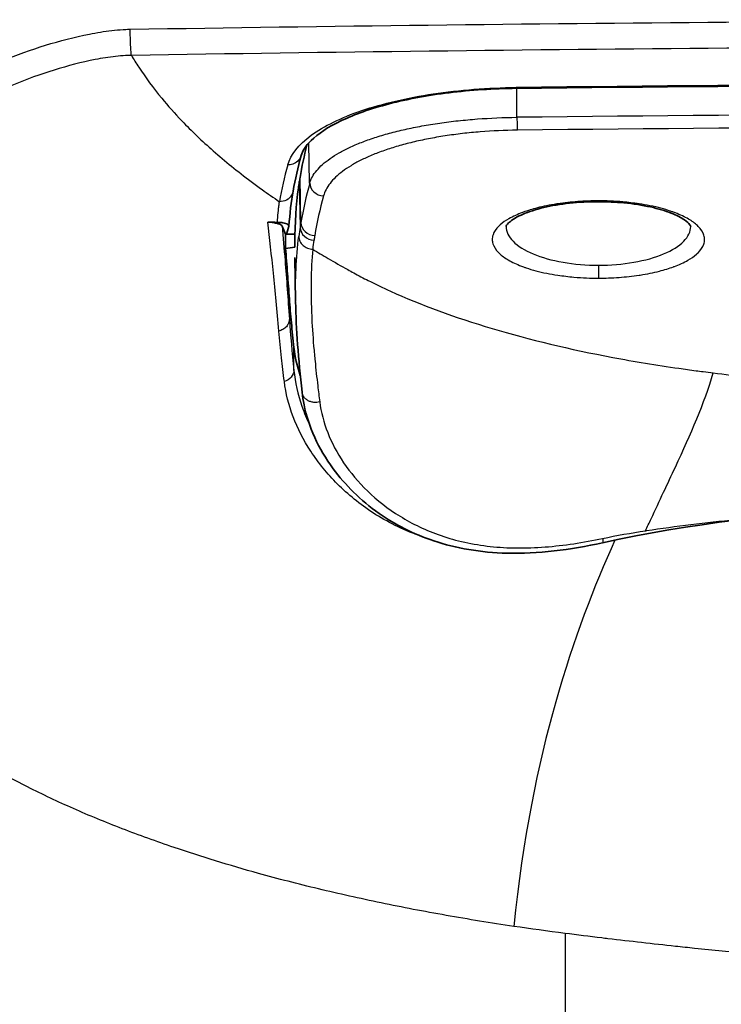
# Model space of a CAD drawing. Header units: millimetres. Extents: x 437 to 2596, y 423 to 1674.
# Tile 47 of 97: x 1170 to 1195, y 1521 to 1556. Entities that reach past the tile are written whole.
import ezdxf

# ---------------------------------------------------------------- set-up
doc = ezdxf.new("R2010")
doc.units = ezdxf.units.MM
doc.header["$LTSCALE"] = 5
doc.layers.add('0_CWD_4', color=7, linetype='Continuous', lineweight=25)
doc.layers.add('0_CWD_Line_035', color=7, linetype='Continuous', lineweight=35)

msp = doc.modelspace()

# ---------------------------------------------------------------- linework, layer by layer
at = {"layer": '0_CWD_4'}
for p, q in [((1187.713, 1552.359), (1187.713, 1553.402)), ((1180.273, 1549.998), (1180.248, 1551.449)), ((1179.957, 1548.579), (1179.929, 1550.197)), ((1179.902, 1550.028), (1179.93, 1548.411)), ((1190.932, 1546.587), (1190.932, 1546.587)), ((1179.545, 1545.837), (1179.545, 1545.108)), ((1179.709, 1543.267), (1179.709, 1544.091)), ((1189.44, 1523.052), (1189.441, 1387.163))]:
    msp.add_line(p, q, dxfattribs=at)
for centre, major_axis, ratio, start_param, end_param in [((1216.638, 1242.448), (909.717, 0), 0.34202, 1.53897, 1.602623), ((1187.69, 1553.902), (0.005, -0.5), 0.029903, 5.933941, 6.283185), ((1216.637, 1241.738), (-909.066, 0), 0.341866, 4.680566, 4.744212), ((1216.638, 1241.315), (-908.543, 0), 0.34202, 4.680564, 4.744214), ((1294.931, 1546.931), (-115.956, 0), 0.34202, 6.189325, 6.22266), ((1294.689, 1546.329), (-114.922, -0.003), 0.340535, 6.189234, 6.225602), ((1180.771, 1550.007), (-0.482, 0.133), 0.935556, 0.304699, 1.822841), ((1294.754, 1545.867), (-114.487, 0), 0.34202, 6.189324, 6.225671), ((1299.328, 1546.366), (-119.566, -0.129), 0.340536, 6.229779, 6.237817), ((1288.652, 1546.465), (-108.875, -0.022), 0.340442, 6.225535, 6.230077), ((1180.429, 1548.419), (-0.494, 0.077), 0.938374, 0.182311, 1.715267), ((1180.456, 1548.588), (-0.493, 0.083), 0.938139, 0.196133, 1.72744), ((1288.717, 1545.986), (-108.44, 0), 0.34202, 6.225669, 6.230209), ((1299.397, 1545.79), (-119.136, 0), 0.34202, 6.230158, 6.238192)]:
    msp.add_ellipse(centre, major_axis=major_axis, ratio=ratio, start_param=start_param, end_param=end_param, dxfattribs=at)
for points in [[(1173.831, 1555.523), (1188.092, 1555.751), (1202.361, 1555.865), (1216.638, 1555.865)], [(1216.638, 1554.926), (1202.375, 1554.926), (1188.121, 1554.811), (1173.875, 1554.583)], [(1179.486, 1550.648), (1179.588, 1551.018), (1180.162, 1551.743), (1182.021, 1552.652), (1184.64, 1553.263), (1186.669, 1553.421), (1187.69, 1553.432)], [(1179.545, 1545.108), (1179.584, 1544.528), (1179.64, 1543.919), (1179.709, 1543.267)], [(1194.399, 1543.227), (1194.52, 1543.212), (1194.641, 1543.196), (1194.762, 1543.181)], [(1184.002, 1537.758), (1184.002, 1537.758), (1184.002, 1537.757), (1184.003, 1537.757)], [(1190.788, 1537.235), (1191.298, 1537.342), (1191.812, 1537.432), (1192.329, 1537.512)], [(1191.229, 1537.176), (1189.751, 1533.872), (1188.25, 1529.6), (1187.597, 1523.305)], [(1189.44, 1523.052), (1188.819, 1523.131), (1188.205, 1523.215), (1187.597, 1523.305)]]:
    msp.add_open_spline(points, degree=3, dxfattribs=at)
for points, knots in [([(1157.737, 1538.255), (1157.737, 1539.346), (1157.875, 1540.962), (1158.368, 1543.074), (1159.083, 1545.141), (1160.092, 1547.039), (1161.4, 1548.795), (1162.491, 1549.995), (1163.684, 1551.09), (1165.413, 1552.423), (1167.274, 1553.527), (1169.245, 1554.417), (1170.788, 1554.971), (1172.096, 1555.314), (1173.032, 1555.467), (1173.507, 1555.511), (1173.721, 1555.52), (1173.807, 1555.522), (1173.823, 1555.522), (1173.831, 1555.523)], [0.0000003, 0.0000003, 0.0000003, 0.0000003, 0.125751, 0.1886264, 0.2515019, 0.3772529, 0.4401283, 0.5030038, 0.5658793, 0.6287548, 0.7545057, 0.8173812, 0.8802567, 0.9431321, 0.9745699, 0.9902887, 0.9981482, 0.9991306, 1, 1, 1, 1]), ([(1173.875, 1554.583), (1173.87, 1554.616), (1173.861, 1554.71), (1173.847, 1554.939), (1173.836, 1555.227), (1173.832, 1555.427), (1173.831, 1555.523)], [0, 0, 0, 0, 0.250008, 0.500036, 0.750065, 1, 1, 1, 1]), ([(1173.875, 1554.583), (1173.868, 1554.583), (1173.855, 1554.583), (1173.784, 1554.582), (1173.604, 1554.576), (1173.186, 1554.54), (1172.331, 1554.402), (1171.097, 1554.078), (1169.628, 1553.549), (1167.745, 1552.696), (1165.969, 1551.638), (1164.328, 1550.365), (1163.201, 1549.323), (1162.175, 1548.186), (1160.951, 1546.528), (1160.015, 1544.743), (1159.356, 1542.802), (1158.902, 1540.816), (1158.778, 1539.29), (1158.782, 1538.255)], [0, 0, 0, 0, 0.00087, 0.001852, 0.009711, 0.02543, 0.056868, 0.119744, 0.182619, 0.245495, 0.371246, 0.434122, 0.496997, 0.559873, 0.622749, 0.7485, 0.811375, 0.874251, 1, 1, 1, 1]), ([(1173.875, 1554.583), (1173.958, 1554.442), (1174.046, 1554.301), (1174.138, 1554.161), (1174.383, 1553.786), (1174.659, 1553.414), (1174.963, 1553.045), (1175.189, 1552.772), (1175.43, 1552.501), (1175.688, 1552.231), (1176.034, 1551.869), (1176.409, 1551.51), (1176.812, 1551.155), (1177.233, 1550.784), (1177.686, 1550.417), (1178.17, 1550.055), (1178.299, 1549.958), (1178.43, 1549.862), (1178.563, 1549.766), (1178.766, 1549.62), (1178.975, 1549.474), (1179.188, 1549.33)], [0, 0, 0, 0, 0.077022, 0.077022, 0.077022, 0.283066, 0.283066, 0.283066, 0.435691, 0.435691, 0.435691, 0.640781, 0.640781, 0.640781, 0.855409, 0.855409, 0.855409, 0.912644, 0.912644, 0.912644, 1, 1, 1, 1]), ([(1180.273, 1549.998), (1180.319, 1550.151), (1180.403, 1550.301), (1180.525, 1550.448), (1180.586, 1550.521), (1180.656, 1550.594), (1180.736, 1550.666), (1180.816, 1550.738), (1180.906, 1550.809), (1181.005, 1550.879), (1181.104, 1550.949), (1181.213, 1551.017), (1181.33, 1551.083), (1181.447, 1551.15), (1181.572, 1551.214), (1181.706, 1551.277), (1181.839, 1551.34), (1181.981, 1551.401), (1182.132, 1551.46), (1182.283, 1551.519), (1182.443, 1551.576), (1182.61, 1551.63), (1182.778, 1551.685), (1182.954, 1551.738), (1183.136, 1551.787), (1183.318, 1551.836), (1183.505, 1551.883), (1183.699, 1551.926), (1183.893, 1551.97), (1184.094, 1552.011), (1184.301, 1552.048), (1184.508, 1552.086), (1184.722, 1552.121), (1184.94, 1552.153), (1185.159, 1552.184), (1185.382, 1552.212), (1185.608, 1552.237), (1185.833, 1552.261), (1186.061, 1552.282), (1186.292, 1552.299), (1186.755, 1552.334), (1187.229, 1552.354), (1187.713, 1552.359)], [0, 0, 0, 0, 0.125, 0.125, 0.125, 0.1875, 0.1875, 0.1875, 0.25, 0.25, 0.25, 0.3125, 0.3125, 0.3125, 0.375, 0.375, 0.375, 0.4375, 0.4375, 0.4375, 0.5, 0.5, 0.5, 0.5625, 0.5625, 0.5625, 0.625, 0.625, 0.625, 0.6875, 0.6875, 0.6875, 0.75, 0.75, 0.75, 0.8125, 0.8125, 0.8125, 0.875, 0.875, 0.875, 1, 1, 1, 1]), ([(1187.713, 1552.359), (1187.714, 1552.312), (1187.715, 1552.263), (1187.716, 1552.215), (1187.717, 1552.166), (1187.718, 1552.119), (1187.719, 1552.077), (1187.72, 1552.036), (1187.722, 1551.998), (1187.724, 1551.968), (1187.725, 1551.937), (1187.727, 1551.914), (1187.728, 1551.898)], [0, 0, 0, 0, 0.249547, 0.249547, 0.249547, 0.5, 0.5, 0.5, 0.750463, 0.750463, 0.750463, 1, 1, 1, 1]), ([(1187.728, 1551.898), (1187.276, 1551.893), (1186.831, 1551.873), (1186.399, 1551.838), (1186.183, 1551.821), (1185.969, 1551.8), (1185.758, 1551.776), (1185.547, 1551.751), (1185.338, 1551.723), (1185.134, 1551.692), (1184.93, 1551.66), (1184.729, 1551.625), (1184.536, 1551.587), (1184.342, 1551.55), (1184.155, 1551.509), (1183.973, 1551.465), (1183.792, 1551.422), (1183.616, 1551.375), (1183.446, 1551.326), (1183.276, 1551.276), (1183.112, 1551.224), (1182.955, 1551.169), (1182.798, 1551.115), (1182.648, 1551.057), (1182.507, 1550.998), (1182.366, 1550.939), (1182.234, 1550.879), (1182.109, 1550.816), (1181.984, 1550.753), (1181.867, 1550.689), (1181.757, 1550.622), (1181.648, 1550.556), (1181.547, 1550.487), (1181.454, 1550.418), (1181.361, 1550.348), (1181.277, 1550.277), (1181.202, 1550.205), (1181.128, 1550.133), (1181.062, 1550.06), (1181.005, 1549.987), (1180.892, 1549.84), (1180.813, 1549.69), (1180.771, 1549.537)], [0, 0, 0, 0, 0.125, 0.125, 0.125, 0.1875, 0.1875, 0.1875, 0.25, 0.25, 0.25, 0.3125, 0.3125, 0.3125, 0.375, 0.375, 0.375, 0.4375, 0.4375, 0.4375, 0.5, 0.5, 0.5, 0.5625, 0.5625, 0.5625, 0.625, 0.625, 0.625, 0.6875, 0.6875, 0.6875, 0.75, 0.75, 0.75, 0.8125, 0.8125, 0.8125, 0.875, 0.875, 0.875, 1, 1, 1, 1]), ([(1179.968, 1550.985), (1179.964, 1550.97), (1179.959, 1550.956), (1179.954, 1550.941), (1179.93, 1550.882), (1179.892, 1550.825), (1179.844, 1550.78), (1179.796, 1550.734), (1179.736, 1550.698), (1179.673, 1550.676), (1179.61, 1550.654), (1179.545, 1550.646), (1179.486, 1550.648)], [0.1882085, 0.1882085, 0.1882085, 0.1882085, 0.2486629, 0.2486629, 0.2486629, 0.4999996, 0.4999996, 0.4999996, 0.7513366, 0.7513366, 0.7513366, 1, 1, 1, 1]), ([(1179.68, 1549.713), (1179.67, 1549.66), (1179.651, 1549.608), (1179.624, 1549.561), (1179.58, 1549.489), (1179.518, 1549.431), (1179.441, 1549.39), (1179.364, 1549.349), (1179.272, 1549.328), (1179.188, 1549.33)], [0.1195138, 0.1195138, 0.1195138, 0.1195138, 0.3333333, 0.3333333, 0.3333333, 0.6666667, 0.6666667, 0.6666667, 1, 1, 1, 1]), ([(1179.11, 1548.587), (1179.112, 1548.618), (1179.124, 1548.762), (1179.141, 1548.932), (1179.159, 1549.096), (1179.172, 1549.202), (1179.179, 1549.279), (1179.188, 1549.33)], [0, 0, 0, 0, 0.117871, 0.564264, 0.675862, 0.787461, 1, 1, 1, 1]), ([(1190.638, 1549.359), (1190.393, 1549.36), (1190.148, 1549.351), (1189.896, 1549.332), (1189.658, 1549.315), (1189.415, 1549.289), (1189.179, 1549.253), (1189.166, 1549.251), (1189.153, 1549.249), (1189.14, 1549.247), (1188.892, 1549.208), (1188.653, 1549.159), (1188.45, 1549.108), (1188.26, 1549.06), (1188.101, 1549.011), (1187.942, 1548.952), (1187.931, 1548.948), (1187.921, 1548.944), (1187.91, 1548.94), (1187.741, 1548.876), (1187.57, 1548.8), (1187.424, 1548.718), (1187.305, 1548.651), (1187.203, 1548.579), (1187.117, 1548.502), (1187.097, 1548.485), (1187.078, 1548.467), (1187.06, 1548.449), (1186.964, 1548.351), (1186.892, 1548.245), (1186.855, 1548.139), (1186.835, 1548.083), (1186.825, 1548.027), (1186.825, 1547.971), (1186.825, 1547.921), (1186.833, 1547.871), (1186.849, 1547.82), (1186.884, 1547.712), (1186.955, 1547.602), (1187.055, 1547.499), (1187.075, 1547.479), (1187.095, 1547.46), (1187.116, 1547.44), (1187.207, 1547.359), (1187.318, 1547.282), (1187.454, 1547.208), (1187.595, 1547.131), (1187.764, 1547.057), (1187.943, 1546.991), (1187.978, 1546.978), (1188.014, 1546.965), (1188.049, 1546.953), (1188.268, 1546.877), (1188.498, 1546.814), (1188.791, 1546.757), (1188.912, 1546.734), (1189.044, 1546.711), (1189.181, 1546.691), (1189.372, 1546.662), (1189.571, 1546.639), (1189.757, 1546.621), (1190.075, 1546.591), (1190.358, 1546.58), (1190.638, 1546.584)], [0, 0, 0, 0, 0.071429, 0.071429, 0.071429, 0.139127, 0.139127, 0.139127, 0.142857, 0.142857, 0.142857, 0.214286, 0.214286, 0.214286, 0.28116, 0.28116, 0.28116, 0.285714, 0.285714, 0.285714, 0.357143, 0.357143, 0.357143, 0.4154, 0.4154, 0.4154, 0.428571, 0.428571, 0.428571, 0.5, 0.5, 0.5, 0.53767, 0.53767, 0.53767, 0.571429, 0.571429, 0.571429, 0.642857, 0.642857, 0.642857, 0.656504, 0.656504, 0.656504, 0.714286, 0.714286, 0.714286, 0.774086, 0.774086, 0.774086, 0.785714, 0.785714, 0.785714, 0.857143, 0.857143, 0.857143, 0.886876, 0.886876, 0.886876, 0.928571, 0.928571, 0.928571, 1, 1, 1, 1]), ([(1190.638, 1546.584), (1190.882, 1546.583), (1191.127, 1546.592), (1191.379, 1546.61), (1191.617, 1546.628), (1191.861, 1546.654), (1192.097, 1546.689), (1192.11, 1546.691), (1192.123, 1546.693), (1192.136, 1546.695), (1192.384, 1546.734), (1192.622, 1546.784), (1192.825, 1546.835), (1193.015, 1546.883), (1193.174, 1546.932), (1193.333, 1546.99), (1193.344, 1546.994), (1193.354, 1546.998), (1193.365, 1547.002), (1193.534, 1547.066), (1193.704, 1547.142), (1193.85, 1547.224), (1193.969, 1547.291), (1194.072, 1547.363), (1194.159, 1547.44), (1194.178, 1547.458), (1194.196, 1547.475), (1194.214, 1547.493), (1194.31, 1547.59), (1194.383, 1547.696), (1194.42, 1547.802), (1194.44, 1547.859), (1194.45, 1547.915), (1194.45, 1547.971), (1194.45, 1548.021), (1194.442, 1548.071), (1194.426, 1548.122), (1194.392, 1548.23), (1194.321, 1548.34), (1194.221, 1548.443), (1194.201, 1548.463), (1194.181, 1548.483), (1194.159, 1548.502), (1194.068, 1548.583), (1193.958, 1548.66), (1193.822, 1548.734), (1193.681, 1548.811), (1193.512, 1548.886), (1193.332, 1548.952), (1193.297, 1548.965), (1193.262, 1548.977), (1193.227, 1548.989), (1193.008, 1549.065), (1192.778, 1549.129), (1192.485, 1549.185), (1192.363, 1549.209), (1192.231, 1549.231), (1192.095, 1549.252), (1191.904, 1549.28), (1191.705, 1549.304), (1191.519, 1549.321), (1191.2, 1549.352), (1190.917, 1549.363), (1190.638, 1549.359)], [0, 0, 0, 0, 0.071429, 0.071429, 0.071429, 0.139109, 0.139109, 0.139109, 0.142857, 0.142857, 0.142857, 0.214286, 0.214286, 0.214286, 0.281226, 0.281226, 0.281226, 0.285714, 0.285714, 0.285714, 0.357143, 0.357143, 0.357143, 0.415632, 0.415632, 0.415632, 0.428571, 0.428571, 0.428571, 0.5, 0.5, 0.5, 0.537942, 0.537942, 0.537942, 0.571429, 0.571429, 0.571429, 0.642857, 0.642857, 0.642857, 0.65671, 0.65671, 0.65671, 0.714286, 0.714286, 0.714286, 0.774194, 0.774194, 0.774194, 0.785714, 0.785714, 0.785714, 0.857143, 0.857143, 0.857143, 0.886919, 0.886919, 0.886919, 0.928571, 0.928571, 0.928571, 1, 1, 1, 1]), ([(1190.638, 1549.329), (1190.638, 1549.329), (1190.638, 1549.333), (1190.638, 1549.347), (1190.638, 1549.359)], [0.8019812, 0.8019812, 0.8019812, 0.8019812, 0.8761726, 1, 1, 1, 1]), ([(1179.169, 1544.684), (1179.103, 1545.423), (1179.038, 1546.111), (1178.971, 1546.763), (1178.905, 1547.408), (1178.838, 1548.017), (1178.769, 1548.594)], [0, 0, 0, 0, 0.5029989, 0.5029989, 0.5029989, 0.9999999, 0.9999999, 0.9999999, 0.9999999]), ([(1179.285, 1548.451), (1179.32, 1548.053), (1179.408, 1547.005), (1179.494, 1545.857), (1179.545, 1545.108)], [0.0000005, 0.0000005, 0.0000005, 0.0000005, 0.3946334, 1, 1, 1, 1]), ([(1187.325, 1548.441), (1187.325, 1548.44), (1187.325, 1548.438), (1187.325, 1548.437), (1187.325, 1548.255), (1187.411, 1548.074), (1187.577, 1547.906), (1187.743, 1547.738), (1187.988, 1547.584), (1188.295, 1547.456), (1188.601, 1547.327), (1188.969, 1547.224), (1189.369, 1547.155), (1189.77, 1547.085), (1190.204, 1547.049), (1190.638, 1547.049)], [0.4989984, 0.4989984, 0.4989984, 0.4989984, 0.5, 0.5, 0.5, 0.625, 0.625, 0.625, 0.75, 0.75, 0.75, 0.875, 0.875, 0.875, 1, 1, 1, 1]), ([(1190.638, 1547.049), (1191.071, 1547.049), (1191.505, 1547.085), (1191.906, 1547.155), (1192.306, 1547.224), (1192.674, 1547.327), (1192.98, 1547.456), (1193.287, 1547.584), (1193.532, 1547.738), (1193.698, 1547.906), (1193.864, 1548.074), (1193.95, 1548.255), (1193.95, 1548.437), (1193.95, 1548.438), (1193.95, 1548.44), (1193.95, 1548.441)], [0, 0, 0, 0, 0.125, 0.125, 0.125, 0.25, 0.25, 0.25, 0.375, 0.375, 0.375, 0.5, 0.5, 0.5, 0.5010033, 0.5010033, 0.5010033, 0.5010033]), ([(1179.769, 1545.731), (1179.762, 1546.138), (1179.772, 1546.964), (1179.834, 1547.715), (1179.883, 1548.084)], [0.5267516, 0.5267516, 0.5267516, 0.5267516, 0.75, 1, 1, 1, 1]), ([(1179.883, 1548.084), (1179.885, 1548.025), (1179.899, 1547.964), (1179.926, 1547.908), (1179.952, 1547.853), (1179.989, 1547.802), (1180.035, 1547.76), (1180.081, 1547.718), (1180.135, 1547.683), (1180.195, 1547.66), (1180.254, 1547.636), (1180.32, 1547.624), (1180.382, 1547.623)], [0, 0, 0, 0, 0.25, 0.25, 0.25, 0.5, 0.5, 0.5, 0.75, 0.75, 0.75, 1, 1, 1, 1]), ([(1180.382, 1547.623), (1180.349, 1547.259), (1180.33, 1546.869), (1180.324, 1546.458), (1180.324, 1546.455), (1180.324, 1546.452), (1180.324, 1546.449), (1180.319, 1546.055), (1180.326, 1545.642), (1180.346, 1545.211), (1180.347, 1545.19), (1180.348, 1545.168), (1180.349, 1545.147), (1180.367, 1544.774), (1180.394, 1544.388), (1180.429, 1543.986), (1180.437, 1543.898), (1180.445, 1543.809), (1180.454, 1543.72), (1180.458, 1543.68), (1180.462, 1543.64), (1180.466, 1543.599), (1180.494, 1543.313), (1180.527, 1543.018), (1180.563, 1542.713), (1180.585, 1542.526), (1180.609, 1542.335), (1180.634, 1542.14)], [0, 0, 0, 0, 0.248244, 0.248244, 0.248244, 0.249994, 0.249994, 0.249994, 0.48812, 0.48812, 0.48812, 0.499996, 0.499996, 0.499996, 0.705058, 0.705058, 0.705058, 0.749998, 0.749998, 0.749998, 0.769979, 0.769979, 0.769979, 0.912478, 0.912478, 0.912478, 1, 1, 1, 1]), ([(1180.382, 1547.623), (1180.562, 1547.512), (1180.746, 1547.402), (1180.933, 1547.293), (1181.164, 1547.158), (1181.399, 1547.024), (1181.639, 1546.891), (1181.71, 1546.851), (1181.781, 1546.812), (1181.853, 1546.773)], [0, 0, 0, 0, 0.384408, 0.384408, 0.384408, 0.859523, 0.859523, 0.859523, 1, 1, 1, 1]), ([(1190.638, 1547.049), (1190.638, 1547.002), (1190.638, 1546.927), (1190.638, 1546.831), (1190.638, 1546.741), (1190.638, 1546.665), (1190.638, 1546.611), (1190.638, 1546.592), (1190.638, 1546.584)], [0, 0, 0, 0, 0.250358, 0.375537, 0.500716, 0.751074, 0.876253, 1, 1, 1, 1]), ([(1181.853, 1546.773), (1182.025, 1546.68), (1182.2, 1546.587), (1182.379, 1546.496), (1182.634, 1546.367), (1182.898, 1546.241), (1183.171, 1546.118), (1184.262, 1545.624), (1185.486, 1545.174), (1186.824, 1544.775), (1188.161, 1544.376), (1189.612, 1544.028), (1191.153, 1543.737), (1191.923, 1543.592), (1192.716, 1543.461), (1193.529, 1543.345), (1193.732, 1543.316), (1193.937, 1543.287), (1194.143, 1543.26), (1194.228, 1543.249), (1194.314, 1543.238), (1194.399, 1543.227)], [0, 0, 0, 0, 0.056747, 0.056747, 0.056747, 0.137316, 0.137316, 0.137316, 0.459593, 0.459593, 0.459593, 0.78187, 0.78187, 0.78187, 0.943008, 0.943008, 0.943008, 0.983292, 0.983292, 0.983292, 1, 1, 1, 1]), ([(1179.545, 1545.108), (1179.544, 1545.064), (1179.535, 1545.017), (1179.517, 1544.971), (1179.499, 1544.925), (1179.472, 1544.88), (1179.437, 1544.841), (1179.403, 1544.802), (1179.36, 1544.768), (1179.314, 1544.741), (1179.268, 1544.715), (1179.218, 1544.696), (1179.169, 1544.684)], [0, 0, 0, 0, 0.249376, 0.249376, 0.249376, 0.5, 0.5, 0.5, 0.750612, 0.750612, 0.750612, 1, 1, 1, 1]), ([(1179.364, 1542.871), (1179.328, 1543.162), (1179.294, 1543.446), (1179.264, 1543.722), (1179.228, 1544.049), (1179.197, 1544.365), (1179.17, 1544.674), (1179.169, 1544.677), (1179.169, 1544.681), (1179.169, 1544.684)], [0, 0, 0, 0, 0.45545, 0.45545, 0.45545, 0.994156, 0.994156, 0.994156, 1, 1, 1, 1]), ([(1179.709, 1543.267), (1179.706, 1543.187), (1179.671, 1543.097), (1179.609, 1543.025), (1179.546, 1542.953), (1179.455, 1542.898), (1179.364, 1542.871)], [0, 0, 0, 0, 0.500073, 0.500073, 0.500073, 1, 1, 1, 1]), ([(1179.709, 1543.267), (1179.753, 1542.837), (1179.85, 1542.407), (1179.997, 1541.981), (1180.076, 1541.751), (1180.17, 1541.523), (1180.279, 1541.295)], [0, 0, 0, 0, 0.125, 0.125, 0.125, 0.1923598, 0.1923598, 0.1923598, 0.1923598]), ([(1192.329, 1537.512), (1192.396, 1537.657), (1192.463, 1537.801), (1192.529, 1537.943), (1192.831, 1538.592), (1193.124, 1539.207), (1193.4, 1539.801), (1193.952, 1540.988), (1194.435, 1542.088), (1194.762, 1543.181)], [0, 0, 0, 0, 0.068163, 0.068163, 0.068163, 0.378776, 0.378776, 0.378776, 1, 1, 1, 1]), ([(1194.762, 1543.181), (1195.176, 1543.129), (1195.592, 1543.079), (1196.008, 1543.03), (1196.425, 1542.981), (1196.842, 1542.934), (1197.261, 1542.888), (1197.398, 1542.873), (1197.536, 1542.858), (1197.674, 1542.844)], [0, 0, 0, 0, 0.429438, 0.429438, 0.429438, 0.858876, 0.858876, 0.858876, 1, 1, 1, 1]), ([(1184.285, 1537.312), (1184.258, 1537.321), (1183.927, 1537.437), (1183.328, 1537.692), (1182.284, 1538.288), (1181.433, 1538.991), (1180.743, 1539.758), (1180.155, 1540.566), (1179.63, 1541.603), (1179.417, 1542.447), (1179.364, 1542.871)], [0.3695497, 0.3695497, 0.3695497, 0.3695497, 0.375, 0.4375, 0.5, 0.625, 0.6875, 0.75, 0.875, 1, 1, 1, 1]), ([(1180.634, 1542.14), (1180.57, 1542.123), (1180.495, 1542.114), (1180.417, 1542.123), (1180.378, 1542.127), (1180.339, 1542.136), (1180.301, 1542.148), (1180.263, 1542.161), (1180.227, 1542.177), (1180.193, 1542.198), (1180.16, 1542.219), (1180.13, 1542.243), (1180.105, 1542.27), (1180.079, 1542.297), (1180.058, 1542.326), (1180.042, 1542.356), (1180.018, 1542.401), (1180.004, 1542.447), (1180, 1542.491)], [0, 0, 0, 0, 0.2499917, 0.2499917, 0.2499917, 0.3749961, 0.3749961, 0.3749961, 0.5000004, 0.5000004, 0.5000004, 0.6250047, 0.6250047, 0.6250047, 0.750009, 0.750009, 0.750009, 0.9350495, 0.9350495, 0.9350495, 0.9350495]), ([(1180.634, 1542.14), (1180.682, 1541.77), (1180.779, 1541.401), (1180.921, 1541.037), (1181.063, 1540.672), (1181.252, 1540.311), (1181.491, 1539.957), (1181.73, 1539.603), (1182.02, 1539.256), (1182.356, 1538.932), (1182.692, 1538.607), (1183.075, 1538.305), (1183.516, 1538.033), (1183.737, 1537.896), (1183.971, 1537.768), (1184.218, 1537.651), (1184.464, 1537.534), (1184.721, 1537.429), (1184.991, 1537.336), (1185.261, 1537.244), (1185.544, 1537.164), (1185.839, 1537.099), (1186.135, 1537.034), (1186.444, 1536.984), (1186.758, 1536.949), (1187.072, 1536.915), (1187.392, 1536.897), (1187.719, 1536.894), (1188.046, 1536.892), (1188.381, 1536.904), (1188.721, 1536.93), (1189.061, 1536.956), (1189.406, 1536.996), (1189.751, 1537.048), (1190.096, 1537.1), (1190.441, 1537.163), (1190.788, 1537.235)], [0, 0, 0, 0, 0.125, 0.125, 0.125, 0.25, 0.25, 0.25, 0.375, 0.375, 0.375, 0.5, 0.5, 0.5, 0.5625, 0.5625, 0.5625, 0.625, 0.625, 0.625, 0.6875, 0.6875, 0.6875, 0.75, 0.75, 0.75, 0.8125, 0.8125, 0.8125, 0.875, 0.875, 0.875, 0.9375, 0.9375, 0.9375, 1, 1, 1, 1]), ([(1192.329, 1537.511), (1192.341, 1537.513), (1192.882, 1537.597), (1193.96, 1537.741), (1195.561, 1537.921), (1197.708, 1538.112), (1200.399, 1538.283), (1203.637, 1538.41), (1206.882, 1538.491), (1211.216, 1538.553), (1214.469, 1538.568), (1216.638, 1538.568)], [0, 0, 0, 0, 0.001531, 0.068095, 0.13466, 0.201225, 0.334354, 0.467483, 0.600612, 0.733742, 1, 1, 1, 1]), ([(1190.788, 1537.235), (1190.795, 1537.18), (1190.799, 1537.128), (1190.797, 1537.1), (1190.796, 1537.089), (1190.793, 1537.082), (1190.789, 1537.081)], [0, 0, 0, 0, 0.2494553, 0.2494553, 0.2494553, 0.3535307, 0.3535307, 0.3535307, 0.3535307]), ([(1187.597, 1523.305), (1187.186, 1523.366), (1186.779, 1523.429), (1186.375, 1523.495), (1185.971, 1523.56), (1185.57, 1523.628), (1185.173, 1523.699), (1184.776, 1523.769), (1184.383, 1523.841), (1183.993, 1523.916), (1183.213, 1524.066), (1182.448, 1524.225), (1181.699, 1524.393), (1181.324, 1524.477), (1180.954, 1524.563), (1180.587, 1524.651), (1179.854, 1524.828), (1179.137, 1525.013), (1178.438, 1525.207), (1177.39, 1525.497), (1176.381, 1525.807), (1175.415, 1526.134), (1175.093, 1526.243), (1174.776, 1526.354), (1174.464, 1526.467), (1173.84, 1526.692), (1173.236, 1526.926), (1172.653, 1527.167), (1172.361, 1527.287), (1172.075, 1527.41), (1171.794, 1527.534), (1171.513, 1527.658), (1171.237, 1527.784), (1170.967, 1527.911), (1170.688, 1528.043), (1170.416, 1528.177), (1170.149, 1528.312), (1169.882, 1528.448), (1169.621, 1528.586), (1169.367, 1528.724)], [0, 0, 0, 0, 0.055358, 0.055358, 0.055358, 0.110715, 0.110715, 0.110715, 0.166073, 0.166073, 0.166073, 0.276788, 0.276788, 0.276788, 0.332146, 0.332146, 0.332146, 0.442861, 0.442861, 0.442861, 0.608934, 0.608934, 0.608934, 0.664292, 0.664292, 0.664292, 0.775007, 0.775007, 0.775007, 0.830364, 0.830364, 0.830364, 0.885722, 0.885722, 0.885722, 0.942861, 0.942861, 0.942861, 1, 1, 1, 1]), ([(1216.634, 1521.368), (1216.2, 1521.368), (1215.337, 1521.37), (1214.034, 1521.382), (1212.302, 1521.407), (1210.572, 1521.447), (1208.416, 1521.515), (1205.691, 1521.625), (1203.125, 1521.769), (1200.573, 1521.942), (1198.808, 1522.076), (1197.124, 1522.221), (1195.62, 1522.36), (1194.519, 1522.469), (1192.82, 1522.648), (1191.709, 1522.774), (1190.391, 1522.932), (1189.877, 1522.996), (1189.44, 1523.052)], [0, 0, 0, 0, 0.046875, 0.09375, 0.140625, 0.234375, 0.28125, 0.375, 0.53125, 0.5625, 0.65625, 0.726563, 0.75, 0.824219, 0.85, 0.941406, 0.95, 1, 1, 1, 1])]:
    msp.add_open_spline(points, degree=3, knots=knots, dxfattribs=at)
at = {"layer": '0_CWD_Line_035'}
for p, q in [((1179.406, 1548.165), (1179.285, 1548.451)), ((1179.406, 1547.652), (1179.406, 1548.165)), ((1179.744, 1548.165), (1179.423, 1548.165)), ((1179.51, 1548.399), (1179.441, 1548.165)), ((1179.769, 1545.754), (1179.742, 1547.324))]:
    msp.add_line(p, q, dxfattribs=at)
for centre, major_axis, ratio, start_param, end_param in [((1294.806, 1547.935), (-115.068, -0.001), 0.34202, 6.195877, 6.225672), ((1288.405, 1548.06), (-108.656, 0), 0.34202, 6.225658, 6.230214), ((1299.638, 1547.855), (-119.905, 0.002), 0.342021, 6.230212, 6.235264), ((1282.255, 1548.165), (-102.78, 0), 0.087156, 6.252431, 6.257105)]:
    msp.add_ellipse(centre, major_axis=major_axis, ratio=ratio, start_param=start_param, end_param=end_param, dxfattribs=at)
for points, knots in [([(1187.695, 1553.402), (1186.874, 1553.393), (1186.048, 1553.338), (1184.508, 1553.148), (1183.775, 1553.011), (1182.467, 1552.671), (1181.881, 1552.463), (1180.931, 1552.011), (1180.563, 1551.763), (1180.117, 1551.324), (1180.011, 1551.14), (1179.968, 1550.985)], [0, 0, 0, 0, 0.246329, 0.246329, 0.492392, 0.492392, 0.744859, 0.744859, 1.002383, 1.002383, 1.222209, 1.222209, 1.222209, 1.222209]), ([(1179.738, 1547.702), (1179.738, 1547.754), (1179.739, 1547.805), (1179.745, 1548.558), (1179.788, 1549.231), (1179.871, 1549.821)], [0.7626952, 0.7626952, 0.7626952, 0.7626952, 0.8007293, 0.8007293, 1.3292593, 1.3292593, 1.3292593, 1.3292593]), ([(1190.638, 1549.329), (1190.288, 1549.329), (1189.934, 1549.31), (1189.271, 1549.238), (1188.955, 1549.184), (1188.39, 1549.05), (1188.136, 1548.968), (1187.732, 1548.796), (1187.576, 1548.703), (1187.382, 1548.547), (1187.341, 1548.483), (1187.324, 1548.443), (1187.325, 1548.444), (1187.325, 1548.441)], [0, 0, 0, 0, 0.1048945, 0.1048945, 0.2094814, 0.2094814, 0.31555, 0.31555, 0.4204384, 0.4204384, 0.5215657, 0.5215657, 0.5784101, 0.5784101, 0.5784101, 0.5784101]), ([(1193.95, 1548.441), (1193.95, 1548.446), (1193.954, 1548.456), (1193.881, 1548.551), (1193.819, 1548.613), (1193.613, 1548.755), (1193.45, 1548.841), (1193.04, 1549.001), (1192.786, 1549.077), (1192.216, 1549.203), (1191.891, 1549.254), (1191.257, 1549.314), (1190.946, 1549.329), (1190.638, 1549.329)], [0, 0, 0, 0, 0.1012726, 0.1012726, 0.1804343, 0.1804343, 0.2787448, 0.2787448, 0.3808097, 0.3808097, 0.4861977, 0.4861977, 0.578716, 0.578716, 0.578716, 0.578716]), ([(1178.769, 1548.594), (1178.825, 1548.593), (1178.882, 1548.592), (1178.996, 1548.589), (1179.053, 1548.588), (1179.11, 1548.587)], [0.00000102, 0.00000102, 0.00000102, 0.00000102, 0.01750138, 0.01750138, 0.03500189, 0.03500189, 0.03500189, 0.03500189]), ([(1179.285, 1548.451), (1179.272, 1548.482), (1179.222, 1548.514), (1179.082, 1548.559), (1179.019, 1548.57), (1178.946, 1548.581), (1178.912, 1548.586), (1178.854, 1548.59), (1178.837, 1548.591), (1178.803, 1548.593), (1178.786, 1548.594), (1178.769, 1548.594)], [-0.1113348, -0.1113348, -0.1113348, -0.1113348, -0.0651493, -0.0651493, -0.0293191, -0.0293191, -0.0117392, -0.0117392, -0.005393, -0.005393, -0.000001, -0.000001, -0.000001, -0.000001]), ([(1179.11, 1548.587), (1179.124, 1548.587), (1179.138, 1548.587), (1179.166, 1548.585), (1179.18, 1548.585), (1179.222, 1548.582), (1179.248, 1548.579), (1179.329, 1548.568), (1179.397, 1548.554), (1179.508, 1548.505), (1179.536, 1548.473), (1179.524, 1548.441)], [0.00000142, 0.00000142, 0.00000142, 0.00000142, 0.00440798, 0.00440798, 0.0093308, 0.0093308, 0.02103118, 0.02103118, 0.05378752, 0.05378752, 0.09141346, 0.09141346, 0.09141346, 0.09141346]), ([(1179.406, 1547.652), (1179.43, 1547.357), (1179.454, 1547.054), (1179.5, 1546.45), (1179.523, 1546.148), (1179.545, 1545.837)], [0.0000033, 0.0000033, 0.0000033, 0.0000033, 0.215497, 0.215497, 0.418586, 0.418586, 0.418586, 0.418586]), ([(1179.545, 1545.837), (1179.565, 1545.556), (1179.589, 1545.271), (1179.644, 1544.689), (1179.675, 1544.394), (1179.709, 1544.091)], [-0.3591007, -0.3591007, -0.3591007, -0.3591007, -0.1771052, -0.1771052, -0.0000303, -0.0000303, -0.0000303, -0.0000303]), ([(1190.789, 1537.081), (1189.637, 1536.83), (1188.454, 1536.678), (1186.42, 1536.728), (1185.522, 1536.883), (1183.993, 1537.395), (1183.332, 1537.739), (1182.094, 1538.607), (1181.545, 1539.159), (1180.583, 1540.465), (1180.23, 1541.252), (1180.04, 1542.188), (1180.017, 1542.337), (1180, 1542.485)], [0, 0, 0, 0, 0.355099, 0.355099, 0.656966, 0.656966, 0.938989, 0.938989, 1.272923, 1.272923, 1.690481, 1.690481, 1.769257, 1.769257, 1.769257, 1.769257])]:
    msp.add_open_spline(points, degree=3, knots=knots, dxfattribs=at)
for points in [[(1245.58, 1553.402), (1226.295, 1553.612), (1206.98, 1553.612), (1187.695, 1553.402)], [(1179.968, 1550.985), (1179.851, 1550.561), (1179.755, 1550.137), (1179.68, 1549.713)], [(1179.68, 1549.713), (1179.611, 1549.322), (1179.561, 1548.901), (1179.527, 1548.452)], [(1190.638, 1549.329), (1190.638, 1549.329), (1190.638, 1549.329), (1190.638, 1549.329)], [(1179.406, 1547.652), (1179.517, 1547.67), (1179.628, 1547.686), (1179.738, 1547.702)], [(1180, 1542.491), (1179.868, 1543.693), (1179.786, 1544.754), (1179.769, 1545.731)], [(1179.709, 1544.091), (1179.747, 1543.757), (1179.823, 1543.422), (1179.937, 1543.09)], [(1180.382, 1542.128), (1180.382, 1542.128), (1180.382, 1542.128), (1180.382, 1542.128)], [(1210.191, 1538.535), (1203.659, 1538.567), (1197.112, 1538.46), (1190.789, 1537.082)], [(1190.789, 1537.081), (1190.789, 1537.081), (1190.789, 1537.081), (1190.789, 1537.081)]]:
    msp.add_open_spline(points, degree=3, dxfattribs=at)

doc.saveas('drawing.dxf')
